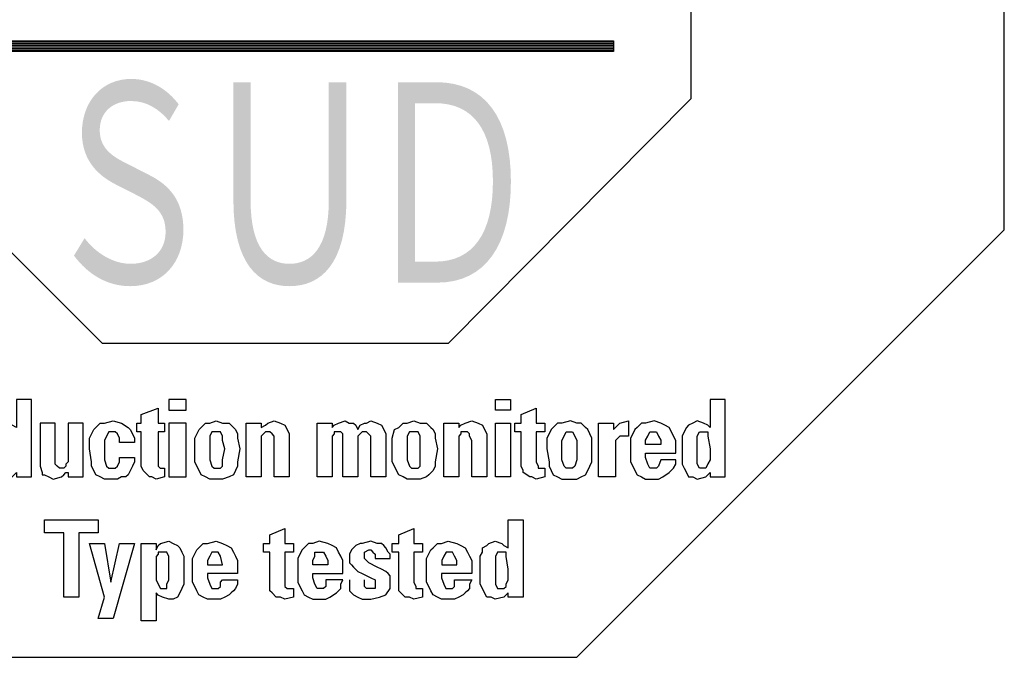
# Model space of a CAD drawing. Header units: millimetres. Extents: x 0 to 1735, y 0 to 1188.
# Tile 90 of 139: x 329 to 397, y 1000 to 1044. Entities that reach past the tile are written whole.
import ezdxf

# ---------------------------------------------------------------- set-up
doc = ezdxf.new("R2010")
doc.units = ezdxf.units.MM
doc.header["$LTSCALE"] = 0.727559
doc.layers.add('NoLayerName_001', color=7, linetype='Continuous')
doc.styles.get("Standard").update_dxf_attribs({"font": 'txt', "bigfont": 'extfont2'})

# ---------------------------------------------------------------- blocks, each defined once
blk = doc.blocks.new('ETC_0005')
at = {"color": 7, "linetype": 'Continuous', "lineweight": 25}
for p, q in [((0.478, 0.882), (0.478, 1.36)), ((0.478, 1.36), (0.735, 1.36)), ((0.735, 1.36), (0.735, 0.037)), ((0.037, 0.882), (0.11, 0.919)), ((0.037, 0.809), (0.037, 0.882)), ((0.11, 0.919), (0.147, 0.956)), ((0.147, 0.956), (0.257, 0.993)), ((0.257, 0.993), (0.368, 0.956)), ((0.368, 0.956), (0.404, 0.919)), ((0.404, 0.919), (0.478, 0.882)), ((0, 0.735), (0.037, 0.809)), ((0, 0.662), (0, 0.735)), ((0, 0.515), (0, 0.662)), ((0, 0.331), (0, 0.515)), ((0, 0.257), (0, 0.331)), ((0.037, 0.184), (0, 0.257)), ((0.074, 0.11), (0.037, 0.184)), ((0.11, 0.037), (0.074, 0.11)), ((0.184, 0.037), (0.11, 0.037)), ((0.257, 0), (0.184, 0.037)), ((0.404, 0.037), (0.257, 0)), ((0.441, 0.074), (0.404, 0.037)), ((0.478, 0.11), (0.441, 0.074)), ((0.478, 0.037), (0.478, 0.11)), ((0.735, 0.037), (0.478, 0.037))]:
    blk.add_line(p, q, dxfattribs=at)
blk = doc.blocks.new('ETC_0006')
at = {"color": 7, "linetype": 'Continuous', "lineweight": 25}
for p, q in [((0.037, 0.625), (0, 0.551)), ((0, 0.551), (0, 0.331)), ((0.11, 0.625), (0.037, 0.625)), ((0.184, 0.625), (0.11, 0.625)), ((0.184, 0.551), (0.184, 0.625)), ((0.221, 0.331), (0.184, 0.551)), ((0, 0.331), (0, 0.147)), ((0.221, 0.147), (0.221, 0.331)), ((0, 0.147), (0, 0.074)), ((0, 0.074), (0.037, 0)), ((0.147, 0), (0.184, 0.037)), ((0.184, 0.074), (0.221, 0.147)), ((0.184, 0.037), (0.184, 0.074)), ((0.037, 0), (0.11, 0)), ((0.11, 0), (0.147, 0))]:
    blk.add_line(p, q, dxfattribs=at)
blk = doc.blocks.new('ETC_0007')
at = {"color": 7, "linetype": 'Continuous', "lineweight": 25}
for p, q in [((0, 0.699), (0.074, 0.846)), ((0.074, 0.846), (0.11, 0.882)), ((0.11, 0.882), (0.184, 0.956)), ((0.184, 0.956), (0.257, 0.956)), ((0.257, 0.956), (0.368, 0.993)), ((0.368, 0.993), (0.515, 0.956)), ((0.515, 0.956), (0.588, 0.919)), ((0.588, 0.919), (0.662, 0.882)), ((0.662, 0.882), (0.699, 0.809)), ((0, 0.515), (0, 0.699)), ((0.699, 0.809), (0.735, 0.735)), ((0.735, 0.735), (0.772, 0.662)), ((0, 0.294), (0, 0.515)), ((0.772, 0.662), (0.772, 0.441)), ((0.257, 0.441), (0.257, 0.368)), ((0.772, 0.441), (0.257, 0.441)), ((0.257, 0.368), (0.294, 0.257)), ((0.037, 0.221), (0, 0.294)), ((0.074, 0.147), (0.037, 0.221)), ((0.294, 0.257), (0.331, 0.184)), ((0.331, 0.184), (0.368, 0.184)), ((0.368, 0.184), (0.441, 0.184)), ((0.441, 0.184), (0.478, 0.221)), ((0.478, 0.294), (0.478, 0.331)), ((0.478, 0.331), (0.772, 0.331)), ((0.478, 0.221), (0.478, 0.294)), ((0.735, 0.184), (0.699, 0.147)), ((0.772, 0.331), (0.735, 0.257)), ((0.735, 0.257), (0.735, 0.184)), ((0.11, 0.074), (0.074, 0.147)), ((0.184, 0.037), (0.11, 0.074)), ((0.257, 0), (0.184, 0.037)), ((0.368, 0), (0.257, 0)), ((0.478, 0), (0.368, 0)), ((0.551, 0.037), (0.478, 0)), ((0.625, 0.074), (0.551, 0.037)), ((0.662, 0.11), (0.625, 0.074)), ((0.699, 0.147), (0.662, 0.11))]:
    blk.add_line(p, q, dxfattribs=at)
blk = doc.blocks.new('ETC_0008')
at = {"color": 7, "linetype": 'Continuous', "lineweight": 25}
for p, q in [((0.074, 0.221), (0.037, 0.147)), ((0.11, 0.221), (0.074, 0.221)), ((0.184, 0.221), (0.11, 0.221)), ((0.221, 0.147), (0.184, 0.221)), ((0.037, 0.147), (0, 0.074)), ((0, 0.074), (0, 0)), ((0, 0), (0.257, 0)), ((0.257, 0.074), (0.221, 0.147)), ((0.257, 0), (0.257, 0.074))]:
    blk.add_line(p, q, dxfattribs=at)
blk = doc.blocks.new('ETC_0009')
at = {"color": 7, "linetype": 'Continuous', "lineweight": 25}
for p, q in [((0.11, 1.103), (0.368, 1.213)), ((0.368, 1.213), (0.368, 0.956)), ((0.11, 0.956), (0.11, 1.103)), ((0, 0.956), (0.11, 0.956)), ((0, 0.809), (0, 0.956)), ((0.368, 0.956), (0.515, 0.956)), ((0.515, 0.956), (0.515, 0.809)), ((0.11, 0.809), (0, 0.809)), ((0.11, 0.221), (0.11, 0.809)), ((0.515, 0.809), (0.368, 0.809)), ((0.368, 0.809), (0.368, 0.294)), ((0.11, 0.147), (0.11, 0.221)), ((0.368, 0.294), (0.404, 0.221)), ((0.404, 0.221), (0.404, 0.184)), ((0.404, 0.184), (0.478, 0.184)), ((0.478, 0.184), (0.515, 0.184)), ((0.515, 0.184), (0.515, 0.037)), ((0.147, 0.11), (0.11, 0.147)), ((0.221, 0.037), (0.147, 0.11)), ((0.294, 0.037), (0.221, 0.037)), ((0.368, 0), (0.294, 0.037)), ((0.515, 0.037), (0.368, 0))]:
    blk.add_line(p, q, dxfattribs=at)
blk = doc.blocks.new('ETC_0010')
at = {"color": 7, "linetype": 'Continuous', "lineweight": 25}
for p, q in [((0.037, 0.846), (0, 0.772)), ((0.074, 0.882), (0.037, 0.846)), ((0.11, 0.919), (0.074, 0.882)), ((0.184, 0.956), (0.11, 0.919)), ((0.221, 0.956), (0.184, 0.956)), ((0.368, 0.993), (0.221, 0.956)), ((0.257, 0.809), (0.331, 0.846)), ((0.331, 0.846), (0.368, 0.846)), ((0.478, 0.956), (0.368, 0.993)), ((0.368, 0.846), (0.404, 0.809)), ((0.551, 0.956), (0.478, 0.956)), ((0.588, 0.919), (0.551, 0.956)), ((0.625, 0.882), (0.588, 0.919)), ((0.662, 0.809), (0.625, 0.882)), ((0, 0.772), (0, 0.699)), ((0, 0.699), (0, 0.625)), ((0.257, 0.735), (0.257, 0.809)), ((0.257, 0.699), (0.257, 0.735)), ((0.331, 0.625), (0.257, 0.699)), ((0.404, 0.809), (0.441, 0.772)), ((0.441, 0.772), (0.441, 0.699)), ((0.441, 0.699), (0.699, 0.699)), ((0.699, 0.772), (0.662, 0.809)), ((0.699, 0.699), (0.699, 0.772)), ((0, 0.625), (0.037, 0.588)), ((0.037, 0.588), (0.074, 0.551)), ((0.074, 0.551), (0.147, 0.478)), ((0.478, 0.551), (0.331, 0.625)), ((0.551, 0.515), (0.478, 0.551)), ((0.625, 0.478), (0.551, 0.515)), ((0.147, 0.478), (0.221, 0.441)), ((0.221, 0.441), (0.368, 0.368)), ((0.368, 0.368), (0.441, 0.331)), ((0.662, 0.441), (0.625, 0.478)), ((0.699, 0.404), (0.662, 0.441)), ((0.699, 0.294), (0.699, 0.404)), ((0, 0.331), (0, 0.221)), ((0, 0.221), (0, 0.147)), ((0.257, 0.257), (0.257, 0.331)), ((0.257, 0.221), (0.257, 0.257)), ((0.294, 0.184), (0.257, 0.221)), ((0.368, 0.184), (0.294, 0.184)), ((0.441, 0.184), (0.368, 0.184)), ((0.441, 0.331), (0.441, 0.257)), ((0.441, 0.257), (0.441, 0.221)), ((0.441, 0.221), (0.441, 0.184)), ((0.625, 0.074), (0.699, 0.184)), ((0.699, 0.184), (0.699, 0.294)), ((0, 0.147), (0.037, 0.11)), ((0.037, 0.11), (0.074, 0.074)), ((0.074, 0.074), (0.147, 0.037)), ((0.147, 0.037), (0.221, 0)), ((0.221, 0), (0.368, 0)), ((0.368, 0), (0.515, 0.037)), ((0.515, 0.037), (0.625, 0.074))]:
    blk.add_line(p, q, dxfattribs=at)
blk = doc.blocks.new('ETC_0011')
at = {"color": 7, "linetype": 'Continuous', "lineweight": 25}
for p, q in [((0.074, 0.846), (0.037, 0.772)), ((0.11, 0.882), (0.074, 0.846)), ((0.184, 0.956), (0.11, 0.882)), ((0.257, 0.956), (0.184, 0.956)), ((0.368, 0.993), (0.257, 0.956)), ((0.515, 0.956), (0.368, 0.993)), ((0.588, 0.919), (0.515, 0.956)), ((0.662, 0.882), (0.588, 0.919)), ((0.699, 0.809), (0.662, 0.882)), ((0.037, 0.772), (0, 0.699)), ((0, 0.699), (0, 0.515)), ((0.735, 0.735), (0.699, 0.809)), ((0.772, 0.662), (0.735, 0.735)), ((0, 0.515), (0, 0.294)), ((0.772, 0.441), (0.772, 0.662)), ((0.257, 0.368), (0.257, 0.441)), ((0.257, 0.441), (0.772, 0.441)), ((0.294, 0.257), (0.257, 0.368)), ((0, 0.294), (0.037, 0.221)), ((0.037, 0.221), (0.074, 0.147)), ((0.331, 0.184), (0.294, 0.257)), ((0.368, 0.184), (0.331, 0.184)), ((0.441, 0.184), (0.368, 0.184)), ((0.478, 0.221), (0.441, 0.184)), ((0.772, 0.331), (0.478, 0.331)), ((0.478, 0.331), (0.478, 0.221)), ((0.662, 0.11), (0.735, 0.184)), ((0.735, 0.257), (0.772, 0.331)), ((0.735, 0.184), (0.735, 0.257)), ((0.074, 0.147), (0.11, 0.074)), ((0.11, 0.074), (0.184, 0.037)), ((0.184, 0.037), (0.257, 0)), ((0.257, 0), (0.368, 0)), ((0.368, 0), (0.478, 0)), ((0.478, 0), (0.551, 0.037)), ((0.551, 0.037), (0.662, 0.11))]:
    blk.add_line(p, q, dxfattribs=at)
blk = doc.blocks.new('ETC_0012')
at = {"color": 7, "linetype": 'Continuous', "lineweight": 25}
for p, q in [((0.037, 0.147), (0.037, 0.221)), ((0.037, 0.221), (0.074, 0.221)), ((0.074, 0.221), (0.11, 0.221)), ((0.11, 0.221), (0.184, 0.221)), ((0.184, 0.221), (0.221, 0.147)), ((0, 0.074), (0.037, 0.147)), ((0, 0), (0, 0.074)), ((0.257, 0), (0, 0)), ((0.221, 0.147), (0.257, 0.074)), ((0.257, 0.074), (0.257, 0))]:
    blk.add_line(p, q, dxfattribs=at)
blk = doc.blocks.new('ETC_0013')
at = {"color": 7, "linetype": 'Continuous', "lineweight": 25}
for p, q in [((0.11, 1.103), (0.368, 1.213)), ((0.368, 1.213), (0.368, 0.956)), ((0.11, 0.956), (0.11, 1.103)), ((0, 0.956), (0.11, 0.956)), ((0, 0.809), (0, 0.956)), ((0.368, 0.956), (0.515, 0.956)), ((0.515, 0.956), (0.515, 0.809)), ((0.11, 0.809), (0, 0.809)), ((0.11, 0.221), (0.11, 0.809)), ((0.515, 0.809), (0.368, 0.809)), ((0.368, 0.809), (0.368, 0.294)), ((0.11, 0.147), (0.11, 0.221)), ((0.368, 0.294), (0.368, 0.221)), ((0.368, 0.221), (0.404, 0.184)), ((0.404, 0.184), (0.441, 0.184)), ((0.441, 0.184), (0.515, 0.184)), ((0.515, 0.184), (0.515, 0.037)), ((0.147, 0.11), (0.11, 0.147)), ((0.221, 0.037), (0.147, 0.11)), ((0.294, 0.037), (0.221, 0.037)), ((0.368, 0), (0.294, 0.037)), ((0.515, 0.037), (0.368, 0))]:
    blk.add_line(p, q, dxfattribs=at)
blk = doc.blocks.new('ETC_0014')
at = {"color": 7, "linetype": 'Continuous', "lineweight": 25}
for p, q in [((0, 0.699), (0.074, 0.846)), ((0.074, 0.846), (0.11, 0.882)), ((0.11, 0.882), (0.184, 0.956)), ((0.184, 0.956), (0.257, 0.956)), ((0.257, 0.956), (0.404, 0.993)), ((0.404, 0.993), (0.515, 0.956)), ((0.515, 0.956), (0.588, 0.919)), ((0.588, 0.919), (0.662, 0.882)), ((0.662, 0.882), (0.699, 0.809)), ((0, 0.515), (0, 0.699)), ((0.699, 0.809), (0.735, 0.735)), ((0.735, 0.735), (0.772, 0.662)), ((0, 0.294), (0, 0.515)), ((0.772, 0.662), (0.772, 0.441)), ((0.257, 0.441), (0.257, 0.368)), ((0.772, 0.441), (0.257, 0.441)), ((0.257, 0.368), (0.294, 0.257)), ((0.037, 0.221), (0, 0.294)), ((0.074, 0.147), (0.037, 0.221)), ((0.294, 0.257), (0.331, 0.184)), ((0.331, 0.184), (0.404, 0.184)), ((0.404, 0.184), (0.441, 0.184)), ((0.441, 0.184), (0.478, 0.221)), ((0.478, 0.294), (0.515, 0.331)), ((0.478, 0.221), (0.478, 0.294)), ((0.515, 0.331), (0.772, 0.331)), ((0.735, 0.184), (0.699, 0.147)), ((0.772, 0.257), (0.735, 0.184)), ((0.772, 0.331), (0.772, 0.257)), ((0.11, 0.074), (0.074, 0.147)), ((0.184, 0.037), (0.11, 0.074)), ((0.257, 0), (0.184, 0.037)), ((0.404, 0), (0.257, 0)), ((0.478, 0), (0.404, 0)), ((0.551, 0.037), (0.478, 0)), ((0.625, 0.074), (0.551, 0.037)), ((0.662, 0.11), (0.625, 0.074)), ((0.699, 0.147), (0.662, 0.11))]:
    blk.add_line(p, q, dxfattribs=at)
blk = doc.blocks.new('ETC_0015')
at = {"color": 7, "linetype": 'Continuous', "lineweight": 25}
for p, q in [((0.074, 0.221), (0.037, 0.147)), ((0.147, 0.221), (0.074, 0.221)), ((0.184, 0.221), (0.147, 0.221)), ((0.221, 0.147), (0.184, 0.221)), ((0.037, 0.147), (0, 0.074)), ((0, 0.074), (0, 0)), ((0, 0), (0.257, 0)), ((0.257, 0), (0.221, 0.147))]:
    blk.add_line(p, q, dxfattribs=at)
blk = doc.blocks.new('ETC_0016')
at = {"color": 7, "linetype": 'Continuous', "lineweight": 25}
for p, q in [((0.331, 1.324), (0.478, 1.36)), ((0.478, 1.36), (0.551, 1.324)), ((0, 0), (0, 1.324)), ((0, 1.324), (0.257, 1.324)), ((0.257, 1.324), (0.257, 1.213)), ((0.257, 1.213), (0.294, 1.287)), ((0.294, 1.287), (0.331, 1.324)), ((0.551, 1.324), (0.625, 1.287)), ((0.625, 1.287), (0.662, 1.25)), ((0.662, 1.25), (0.699, 1.176)), ((0.699, 1.176), (0.735, 1.103)), ((0.735, 1.103), (0.735, 0.993)), ((0.735, 0.993), (0.735, 0.846)), ((0.735, 0.846), (0.735, 0.699)), ((0.735, 0.699), (0.735, 0.625)), ((0.699, 0.551), (0.662, 0.478)), ((0.735, 0.625), (0.699, 0.551)), ((0.294, 0.441), (0.257, 0.478)), ((0.257, 0.478), (0.257, 0)), ((0.368, 0.404), (0.294, 0.441)), ((0.478, 0.368), (0.368, 0.404)), ((0.551, 0.368), (0.478, 0.368)), ((0.625, 0.404), (0.551, 0.368)), ((0.662, 0.478), (0.625, 0.404)), ((0.257, 0), (0, 0))]:
    blk.add_line(p, q, dxfattribs=at)
blk = doc.blocks.new('ETC_0017')
at = {"color": 7, "linetype": 'Continuous', "lineweight": 25}
for p, q in [((0.037, 0.588), (0, 0.551)), ((0, 0.551), (0, 0.331)), ((0.11, 0.625), (0.037, 0.625)), ((0.037, 0.625), (0.037, 0.588)), ((0.184, 0.625), (0.11, 0.625)), ((0.221, 0.551), (0.184, 0.625)), ((0.221, 0.331), (0.221, 0.551)), ((0, 0.331), (0, 0.147)), ((0.221, 0.147), (0.221, 0.331)), ((0, 0.147), (0.037, 0.074)), ((0.037, 0.074), (0.074, 0)), ((0.184, 0.074), (0.221, 0.147)), ((0.184, 0), (0.184, 0.074)), ((0.074, 0), (0.11, 0)), ((0.11, 0), (0.184, 0))]:
    blk.add_line(p, q, dxfattribs=at)
blk = doc.blocks.new('ETC_0018')
at = {"color": 7, "linetype": 'Continuous', "lineweight": 25}
for p, q in [((0.257, 0.368), (0, 1.287)), ((0, 1.287), (0.257, 1.287)), ((0.257, 1.287), (0.368, 0.625)), ((0.368, 0.625), (0.515, 1.287)), ((0.772, 1.287), (0.404, 0)), ((0.515, 1.287), (0.772, 1.287)), ((0.147, 0), (0.257, 0.368)), ((0.404, 0), (0.147, 0))]:
    blk.add_line(p, q, dxfattribs=at)
blk = doc.blocks.new('ETC_0019')
at = {"color": 7, "linetype": 'Continuous', "lineweight": 25}
for p, q in [((0, 1.103), (0, 1.324)), ((0, 1.324), (0.919, 1.324)), ((0.919, 1.324), (0.919, 1.103)), ((0.331, 1.103), (0, 1.103)), ((0.331, 0), (0.331, 1.103)), ((0.919, 1.103), (0.588, 1.103)), ((0.588, 1.103), (0.588, 0)), ((0.588, 0), (0.331, 0))]:
    blk.add_line(p, q, dxfattribs=at)
blk = doc.blocks.new('ETC_0020')
at = {"color": 7, "linetype": 'Continuous', "lineweight": 25}
for p, q in [((0.735, 1.36), (0.478, 1.36)), ((0.478, 1.36), (0.478, 0.882)), ((0.735, 0.037), (0.735, 1.36)), ((0.074, 0.882), (0.037, 0.809)), ((0.11, 0.919), (0.074, 0.882)), ((0.184, 0.956), (0.11, 0.919)), ((0.257, 0.993), (0.184, 0.956)), ((0.368, 0.956), (0.257, 0.993)), ((0.441, 0.919), (0.368, 0.956)), ((0.478, 0.882), (0.441, 0.919)), ((0.037, 0.809), (0, 0.735)), ((0, 0.735), (0, 0.662)), ((0, 0.662), (0, 0.515)), ((0, 0.515), (0, 0.331)), ((0, 0.331), (0, 0.257)), ((0, 0.257), (0.037, 0.184)), ((0.037, 0.184), (0.074, 0.11)), ((0.074, 0.11), (0.11, 0.037)), ((0.11, 0.037), (0.184, 0.037)), ((0.184, 0.037), (0.257, 0)), ((0.257, 0), (0.404, 0.037)), ((0.404, 0.037), (0.441, 0.074)), ((0.441, 0.074), (0.478, 0.11)), ((0.478, 0.11), (0.478, 0.037)), ((0.478, 0.037), (0.735, 0.037))]:
    blk.add_line(p, q, dxfattribs=at)
blk = doc.blocks.new('ETC_0021')
at = {"color": 7, "linetype": 'Continuous', "lineweight": 25}
for p, q in [((0, 0.551), (0.037, 0.625)), ((0, 0.331), (0, 0.551)), ((0.037, 0.625), (0.11, 0.625)), ((0.11, 0.625), (0.184, 0.625)), ((0.184, 0.625), (0.184, 0.588)), ((0.184, 0.588), (0.184, 0.551)), ((0.184, 0.551), (0.221, 0.331)), ((0, 0.147), (0, 0.331)), ((0.221, 0.331), (0.221, 0.147)), ((0, 0.074), (0, 0.147)), ((0.037, 0), (0, 0.074)), ((0.11, 0), (0.037, 0)), ((0.147, 0), (0.11, 0)), ((0.184, 0.074), (0.147, 0)), ((0.221, 0.147), (0.184, 0.074))]:
    blk.add_line(p, q, dxfattribs=at)
blk = doc.blocks.new('ETC_0022')
at = {"color": 7, "linetype": 'Continuous', "lineweight": 25}
for p, q in [((0.074, 0.846), (0.037, 0.772)), ((0.11, 0.882), (0.074, 0.846)), ((0.184, 0.956), (0.11, 0.882)), ((0.257, 0.956), (0.184, 0.956)), ((0.404, 0.993), (0.257, 0.956)), ((0.515, 0.956), (0.404, 0.993)), ((0.588, 0.919), (0.515, 0.956)), ((0.662, 0.882), (0.588, 0.919)), ((0.699, 0.809), (0.662, 0.882)), ((0.037, 0.772), (0, 0.699)), ((0, 0.699), (0, 0.515)), ((0.735, 0.735), (0.699, 0.809)), ((0.772, 0.662), (0.735, 0.735)), ((0, 0.515), (0, 0.294)), ((0.772, 0.441), (0.772, 0.662)), ((0.257, 0.368), (0.257, 0.441)), ((0.257, 0.441), (0.772, 0.441)), ((0.294, 0.257), (0.257, 0.368)), ((0, 0.294), (0.037, 0.221)), ((0.037, 0.221), (0.074, 0.147)), ((0.331, 0.184), (0.294, 0.257)), ((0.404, 0.184), (0.331, 0.184)), ((0.441, 0.184), (0.404, 0.184)), ((0.478, 0.221), (0.441, 0.184)), ((0.515, 0.331), (0.478, 0.221)), ((0.772, 0.331), (0.515, 0.331)), ((0.662, 0.11), (0.735, 0.184)), ((0.735, 0.184), (0.772, 0.257)), ((0.772, 0.257), (0.772, 0.331)), ((0.074, 0.147), (0.11, 0.074)), ((0.11, 0.074), (0.184, 0.037)), ((0.184, 0.037), (0.257, 0)), ((0.257, 0), (0.404, 0)), ((0.404, 0), (0.478, 0)), ((0.478, 0), (0.551, 0.037)), ((0.551, 0.037), (0.662, 0.11))]:
    blk.add_line(p, q, dxfattribs=at)
blk = doc.blocks.new('ETC_0023')
at = {"color": 7, "linetype": 'Continuous', "lineweight": 25}
for p, q in [((0.037, 0.147), (0.074, 0.221)), ((0.074, 0.221), (0.147, 0.221)), ((0.147, 0.221), (0.184, 0.221)), ((0.184, 0.221), (0.221, 0.147)), ((0, 0.074), (0.037, 0.147)), ((0, 0), (0, 0.074)), ((0.221, 0.147), (0.257, 0.074)), ((0.257, 0.074), (0.257, 0)), ((0.257, 0), (0, 0))]:
    blk.add_line(p, q, dxfattribs=at)
blk = doc.blocks.new('ETC_0024')
at = {"color": 7, "linetype": 'Continuous', "lineweight": 25}
for p, q in [((0, 0), (0, 0.919)), ((0, 0.919), (0.257, 0.919)), ((0.257, 0.919), (0.257, 0.809)), ((0.257, 0.809), (0.331, 0.882)), ((0.331, 0.882), (0.368, 0.919)), ((0.368, 0.919), (0.515, 0.956)), ((0.515, 0.956), (0.515, 0.699)), ((0.368, 0.699), (0.331, 0.662)), ((0.441, 0.699), (0.368, 0.699)), ((0.515, 0.699), (0.441, 0.699)), ((0.331, 0.662), (0.294, 0.625)), ((0.294, 0.625), (0.294, 0.588)), ((0.294, 0.588), (0.294, 0.478)), ((0.294, 0.478), (0.294, 0)), ((0.294, 0), (0, 0))]:
    blk.add_line(p, q, dxfattribs=at)
blk = doc.blocks.new('ETC_0025')
at = {"color": 7, "linetype": 'Continuous', "lineweight": 25}
for p, q in [((0.074, 0.846), (0.037, 0.772)), ((0.11, 0.882), (0.074, 0.846)), ((0.184, 0.956), (0.11, 0.882)), ((0.257, 0.956), (0.184, 0.956)), ((0.404, 0.993), (0.257, 0.956)), ((0.515, 0.956), (0.404, 0.993)), ((0.588, 0.956), (0.515, 0.956)), ((0.662, 0.882), (0.588, 0.956)), ((0.699, 0.846), (0.662, 0.882)), ((0.772, 0.699), (0.699, 0.846)), ((0.037, 0.772), (0, 0.699)), ((0, 0.699), (0, 0.515)), ((0.772, 0.515), (0.772, 0.699)), ((0, 0.515), (0.037, 0.294)), ((0.772, 0.294), (0.772, 0.515)), ((0.037, 0.294), (0.037, 0.221)), ((0.037, 0.221), (0.074, 0.147)), ((0.699, 0.147), (0.735, 0.221)), ((0.735, 0.221), (0.772, 0.294)), ((0.074, 0.147), (0.11, 0.074)), ((0.11, 0.074), (0.184, 0.037)), ((0.184, 0.037), (0.257, 0)), ((0.257, 0), (0.404, 0)), ((0.404, 0), (0.515, 0)), ((0.515, 0), (0.588, 0.037)), ((0.588, 0.037), (0.662, 0.074)), ((0.662, 0.074), (0.699, 0.147))]:
    blk.add_line(p, q, dxfattribs=at)
blk = doc.blocks.new('ETC_0026')
at = {"color": 7, "linetype": 'Continuous', "lineweight": 25}
for p, q in [((0, 0.478), (0.037, 0.551)), ((0.037, 0.551), (0.074, 0.625)), ((0.074, 0.625), (0.147, 0.625)), ((0.147, 0.625), (0.184, 0.625)), ((0.184, 0.625), (0.221, 0.551)), ((0.221, 0.551), (0.257, 0.478)), ((0, 0.331), (0, 0.478)), ((0.257, 0.478), (0.257, 0.331)), ((0, 0.147), (0, 0.331)), ((0.257, 0.331), (0.257, 0.147)), ((0.037, 0.037), (0, 0.147)), ((0.074, 0), (0.037, 0.037)), ((0.11, 0), (0.074, 0)), ((0.147, 0), (0.11, 0)), ((0.184, 0), (0.147, 0)), ((0.221, 0.037), (0.184, 0)), ((0.257, 0.147), (0.221, 0.037))]:
    blk.add_line(p, q, dxfattribs=at)
blk = doc.blocks.new('ETC_0027')
at = {"color": 7, "linetype": 'Continuous', "lineweight": 25}
for p, q in [((0.11, 1.103), (0.368, 1.213)), ((0.368, 1.213), (0.368, 0.956)), ((0.11, 0.956), (0.11, 1.103)), ((0, 0.956), (0.11, 0.956)), ((0, 0.809), (0, 0.956)), ((0.368, 0.956), (0.515, 0.956)), ((0.515, 0.956), (0.515, 0.809)), ((0.11, 0.809), (0, 0.809)), ((0.11, 0.221), (0.11, 0.809)), ((0.515, 0.809), (0.368, 0.809)), ((0.368, 0.809), (0.368, 0.294)), ((0.147, 0.147), (0.11, 0.221)), ((0.368, 0.294), (0.404, 0.221)), ((0.404, 0.221), (0.404, 0.184)), ((0.404, 0.184), (0.478, 0.184)), ((0.478, 0.184), (0.515, 0.184)), ((0.515, 0.184), (0.515, 0.037)), ((0.147, 0.11), (0.147, 0.147)), ((0.257, 0.037), (0.147, 0.11)), ((0.294, 0.037), (0.257, 0.037)), ((0.368, 0), (0.294, 0.037)), ((0.515, 0.037), (0.368, 0))]:
    blk.add_line(p, q, dxfattribs=at)
blk = doc.blocks.new('ETC_0028')
at = {"color": 7, "linetype": 'Continuous', "lineweight": 25}
for p, q in [((0, 0), (0, 0.184)), ((0, 0.184), (0.257, 0.184)), ((0.257, 0.184), (0.257, 0)), ((0.257, 0), (0, 0))]:
    blk.add_line(p, q, dxfattribs=at)
blk = doc.blocks.new('ETC_0029')
at = {"color": 7, "linetype": 'Continuous', "lineweight": 25}
for p, q in [((0, 0), (0, 0.919)), ((0, 0.919), (0.257, 0.919)), ((0.257, 0.919), (0.257, 0)), ((0.257, 0), (0, 0))]:
    blk.add_line(p, q, dxfattribs=at)
blk = doc.blocks.new('ETC_0030')
at = {"color": 7, "linetype": 'Continuous', "lineweight": 25}
for p, q in [((0, 0), (0, 0.919)), ((0, 0.919), (0.257, 0.919)), ((0.257, 0.919), (0.257, 0.846)), ((0.257, 0.846), (0.294, 0.882)), ((0.294, 0.882), (0.368, 0.919)), ((0.368, 0.919), (0.478, 0.956)), ((0.478, 0.956), (0.588, 0.919)), ((0.588, 0.919), (0.662, 0.882)), ((0.662, 0.882), (0.699, 0.809)), ((0.294, 0.735), (0.257, 0.699)), ((0.257, 0.699), (0.257, 0.625)), ((0.368, 0.772), (0.294, 0.772)), ((0.294, 0.772), (0.294, 0.735)), ((0.404, 0.772), (0.368, 0.772)), ((0.441, 0.735), (0.404, 0.772)), ((0.441, 0.699), (0.441, 0.735)), ((0.478, 0.625), (0.441, 0.699)), ((0.699, 0.809), (0.735, 0.735)), ((0.735, 0.735), (0.735, 0)), ((0.257, 0.625), (0.257, 0)), ((0.478, 0), (0.478, 0.625)), ((0.257, 0), (0, 0)), ((0.735, 0), (0.478, 0))]:
    blk.add_line(p, q, dxfattribs=at)
blk = doc.blocks.new('ETC_0031')
at = {"color": 7, "linetype": 'Continuous', "lineweight": 25}
for p, q in [((0, 0.699), (0.037, 0.846)), ((0.037, 0.846), (0.11, 0.882)), ((0.11, 0.882), (0.184, 0.956)), ((0.184, 0.956), (0.257, 0.956)), ((0.257, 0.956), (0.368, 0.993)), ((0.368, 0.993), (0.478, 0.956)), ((0.478, 0.956), (0.588, 0.956)), ((0.588, 0.956), (0.662, 0.882)), ((0.662, 0.882), (0.699, 0.846)), ((0.699, 0.846), (0.735, 0.772)), ((0, 0.515), (0, 0.699)), ((0.735, 0.772), (0.735, 0.699)), ((0.735, 0.699), (0.772, 0.515)), ((0, 0.294), (0, 0.515)), ((0.772, 0.515), (0.735, 0.294)), ((0.037, 0.221), (0, 0.294)), ((0.074, 0.147), (0.037, 0.221)), ((0.735, 0.221), (0.699, 0.147)), ((0.735, 0.294), (0.735, 0.221)), ((0.11, 0.074), (0.074, 0.147)), ((0.184, 0.037), (0.11, 0.074)), ((0.257, 0), (0.184, 0.037)), ((0.368, 0), (0.257, 0)), ((0.478, 0), (0.368, 0)), ((0.588, 0.037), (0.478, 0)), ((0.625, 0.074), (0.588, 0.037)), ((0.699, 0.147), (0.625, 0.074))]:
    blk.add_line(p, q, dxfattribs=at)
blk = doc.blocks.new('ETC_0032')
at = {"color": 7, "linetype": 'Continuous', "lineweight": 25}
for p, q in [((0.037, 0.625), (0, 0.551)), ((0, 0.551), (0, 0.478)), ((0.11, 0.625), (0.037, 0.625)), ((0.184, 0.625), (0.11, 0.625)), ((0.221, 0.551), (0.184, 0.625)), ((0.221, 0.478), (0.221, 0.551)), ((0, 0.478), (0, 0.331)), ((0.221, 0.331), (0.221, 0.478)), ((0, 0.331), (0, 0.147)), ((0.221, 0.147), (0.221, 0.331)), ((0, 0.147), (0.037, 0.037)), ((0.037, 0.037), (0.074, 0)), ((0.074, 0), (0.11, 0)), ((0.11, 0), (0.147, 0)), ((0.147, 0), (0.184, 0)), ((0.184, 0), (0.221, 0.037)), ((0.221, 0.037), (0.221, 0.147))]:
    blk.add_line(p, q, dxfattribs=at)
blk = doc.blocks.new('ETC_0033')
at = {"color": 7, "linetype": 'Continuous', "lineweight": 25}
for p, q in [((0, 0), (0, 0.919)), ((0, 0.919), (0.257, 0.919)), ((0.257, 0.919), (0.257, 0.846)), ((0.257, 0.846), (0.294, 0.882)), ((0.294, 0.882), (0.368, 0.919)), ((0.368, 0.919), (0.478, 0.956)), ((0.478, 0.956), (0.551, 0.919)), ((0.551, 0.919), (0.625, 0.919)), ((0.625, 0.919), (0.662, 0.882)), ((0.662, 0.882), (0.699, 0.809)), ((0.699, 0.809), (0.735, 0.882)), ((0.735, 0.882), (0.809, 0.919)), ((0.809, 0.919), (0.846, 0.919)), ((0.846, 0.919), (0.919, 0.956)), ((0.919, 0.956), (1.029, 0.919)), ((1.029, 0.919), (1.103, 0.882)), ((1.103, 0.882), (1.14, 0.809)), ((0.294, 0.735), (0.257, 0.699)), ((0.257, 0.699), (0.257, 0.625)), ((0.368, 0.772), (0.294, 0.772)), ((0.294, 0.772), (0.294, 0.735)), ((0.404, 0.772), (0.368, 0.772)), ((0.441, 0.735), (0.404, 0.772)), ((0.441, 0.699), (0.441, 0.735)), ((0.441, 0.625), (0.441, 0.699)), ((0.735, 0.735), (0.699, 0.699)), ((0.699, 0.699), (0.699, 0.625)), ((0.772, 0.772), (0.735, 0.735)), ((0.809, 0.772), (0.772, 0.772)), ((0.846, 0.772), (0.809, 0.772)), ((0.882, 0.735), (0.846, 0.772)), ((0.919, 0.699), (0.882, 0.735)), ((0.919, 0.625), (0.919, 0.699)), ((1.14, 0.809), (1.176, 0.735)), ((1.176, 0.735), (1.176, 0)), ((0.257, 0.625), (0.257, 0)), ((0.441, 0), (0.441, 0.625)), ((0.699, 0.625), (0.699, 0)), ((0.919, 0), (0.919, 0.625)), ((0.257, 0), (0, 0)), ((0.699, 0), (0.441, 0)), ((1.176, 0), (0.919, 0))]:
    blk.add_line(p, q, dxfattribs=at)
blk = doc.blocks.new('ETC_0034')
at = {"color": 7, "linetype": 'Continuous', "lineweight": 25}
for p, q in [((0, 0), (0, 0.919)), ((0, 0.919), (0.257, 0.919)), ((0.257, 0.919), (0.257, 0.846)), ((0.257, 0.846), (0.331, 0.882)), ((0.331, 0.882), (0.368, 0.919)), ((0.368, 0.919), (0.478, 0.956)), ((0.478, 0.956), (0.588, 0.919)), ((0.588, 0.919), (0.662, 0.882)), ((0.662, 0.882), (0.699, 0.809)), ((0.294, 0.735), (0.257, 0.699)), ((0.257, 0.699), (0.257, 0.625)), ((0.331, 0.772), (0.294, 0.735)), ((0.368, 0.772), (0.331, 0.772)), ((0.404, 0.772), (0.368, 0.772)), ((0.441, 0.735), (0.404, 0.772)), ((0.478, 0.699), (0.441, 0.735)), ((0.478, 0.625), (0.478, 0.699)), ((0.699, 0.809), (0.735, 0.735)), ((0.735, 0.735), (0.735, 0)), ((0.257, 0.625), (0.257, 0)), ((0.478, 0), (0.478, 0.625)), ((0.257, 0), (0, 0)), ((0.735, 0), (0.478, 0))]:
    blk.add_line(p, q, dxfattribs=at)
blk = doc.blocks.new('ETC_0035')
at = {"color": 7, "linetype": 'Continuous', "lineweight": 25}
for p, q in [((0, 0.699), (0.074, 0.846)), ((0.074, 0.846), (0.11, 0.882)), ((0.11, 0.882), (0.184, 0.956)), ((0.184, 0.956), (0.257, 0.956)), ((0.257, 0.956), (0.368, 0.993)), ((0.368, 0.993), (0.478, 0.956)), ((0.478, 0.956), (0.588, 0.956)), ((0.588, 0.956), (0.662, 0.882)), ((0.662, 0.882), (0.699, 0.846)), ((0.699, 0.846), (0.735, 0.772)), ((0, 0.515), (0, 0.699)), ((0.735, 0.772), (0.735, 0.699)), ((0.735, 0.699), (0.772, 0.515)), ((0, 0.294), (0, 0.515)), ((0.772, 0.515), (0.735, 0.294)), ((0.037, 0.221), (0, 0.294)), ((0.074, 0.147), (0.037, 0.221)), ((0.735, 0.221), (0.699, 0.147)), ((0.735, 0.294), (0.735, 0.221)), ((0.11, 0.074), (0.074, 0.147)), ((0.184, 0.037), (0.11, 0.074)), ((0.257, 0), (0.184, 0.037)), ((0.368, 0), (0.257, 0)), ((0.478, 0), (0.368, 0)), ((0.588, 0.037), (0.478, 0)), ((0.662, 0.074), (0.588, 0.037)), ((0.699, 0.147), (0.662, 0.074))]:
    blk.add_line(p, q, dxfattribs=at)
blk = doc.blocks.new('ETC_0036')
at = {"color": 7, "linetype": 'Continuous', "lineweight": 25}
for p, q in [((0.037, 0.625), (0, 0.551)), ((0, 0.551), (0, 0.478)), ((0.11, 0.625), (0.037, 0.625)), ((0.184, 0.625), (0.11, 0.625)), ((0.221, 0.551), (0.184, 0.625)), ((0.221, 0.478), (0.221, 0.551)), ((0, 0.478), (0, 0.331)), ((0.257, 0.331), (0.221, 0.478)), ((0, 0.331), (0, 0.147)), ((0.221, 0.147), (0.257, 0.331)), ((0, 0.147), (0.037, 0.037)), ((0.037, 0.037), (0.074, 0)), ((0.074, 0), (0.11, 0)), ((0.11, 0), (0.147, 0)), ((0.147, 0), (0.184, 0)), ((0.184, 0), (0.221, 0.037)), ((0.221, 0.037), (0.221, 0.147))]:
    blk.add_line(p, q, dxfattribs=at)
blk = doc.blocks.new('ETC_0037')
at = {"color": 7, "linetype": 'Continuous', "lineweight": 25}
for p, q in [((0, 0.184), (0, 0)), ((0.294, 0.184), (0, 0.184)), ((0.294, 0), (0.294, 0.184)), ((0, 0), (0.294, 0))]:
    blk.add_line(p, q, dxfattribs=at)
blk = doc.blocks.new('ETC_0038')
at = {"color": 7, "linetype": 'Continuous', "lineweight": 25}
for p, q in [((0.294, 0.919), (0, 0.919)), ((0, 0.919), (0, 0)), ((0.294, 0), (0.294, 0.919)), ((0, 0), (0.294, 0))]:
    blk.add_line(p, q, dxfattribs=at)
blk = doc.blocks.new('ETC_0039')
at = {"color": 7, "linetype": 'Continuous', "lineweight": 25}
for p, q in [((0.074, 1.103), (0.368, 1.213)), ((0.368, 1.213), (0.368, 0.956)), ((0.074, 0.956), (0.074, 1.103)), ((0, 0.956), (0.074, 0.956)), ((0, 0.809), (0, 0.956)), ((0.368, 0.956), (0.478, 0.956)), ((0.478, 0.956), (0.478, 0.809)), ((0.074, 0.809), (0, 0.809)), ((0.074, 0.221), (0.074, 0.809)), ((0.478, 0.809), (0.368, 0.809)), ((0.368, 0.809), (0.368, 0.294)), ((0.11, 0.147), (0.074, 0.221)), ((0.368, 0.294), (0.368, 0.221)), ((0.368, 0.221), (0.404, 0.184)), ((0.404, 0.184), (0.441, 0.184)), ((0.441, 0.184), (0.478, 0.184)), ((0.478, 0.184), (0.478, 0.037)), ((0.147, 0.11), (0.11, 0.147)), ((0.221, 0.037), (0.147, 0.11)), ((0.257, 0.037), (0.221, 0.037)), ((0.331, 0), (0.257, 0.037)), ((0.478, 0.037), (0.331, 0))]:
    blk.add_line(p, q, dxfattribs=at)
blk = doc.blocks.new('ETC_0040')
at = {"color": 7, "linetype": 'Continuous', "lineweight": 25}
for p, q in [((0, 0.699), (0.074, 0.846)), ((0.074, 0.846), (0.11, 0.882)), ((0.11, 0.882), (0.184, 0.956)), ((0.184, 0.956), (0.257, 0.956)), ((0.257, 0.956), (0.404, 0.993)), ((0.404, 0.993), (0.551, 0.956)), ((0.551, 0.956), (0.662, 0.882)), ((0.662, 0.882), (0.699, 0.846)), ((0.699, 0.846), (0.735, 0.772)), ((0, 0.515), (0, 0.699)), ((0.294, 0.735), (0.257, 0.662)), ((0.331, 0.809), (0.294, 0.735)), ((0.404, 0.809), (0.331, 0.809)), ((0.441, 0.809), (0.404, 0.809)), ((0.478, 0.772), (0.441, 0.809)), ((0.515, 0.699), (0.478, 0.772)), ((0.515, 0.625), (0.515, 0.699)), ((0.735, 0.772), (0.772, 0.699)), ((0.772, 0.699), (0.772, 0.625)), ((0.037, 0.294), (0, 0.515)), ((0.257, 0.662), (0.257, 0.515)), ((0.257, 0.515), (0.257, 0.331)), ((0.772, 0.625), (0.515, 0.625)), ((0.515, 0.294), (0.515, 0.368)), ((0.515, 0.368), (0.772, 0.368)), ((0.772, 0.368), (0.772, 0.294)), ((0.037, 0.221), (0.037, 0.294)), ((0.074, 0.147), (0.037, 0.221)), ((0.257, 0.331), (0.294, 0.221)), ((0.294, 0.221), (0.331, 0.184)), ((0.331, 0.184), (0.404, 0.184)), ((0.404, 0.184), (0.441, 0.184)), ((0.441, 0.184), (0.478, 0.221)), ((0.478, 0.221), (0.515, 0.294)), ((0.735, 0.221), (0.662, 0.074)), ((0.772, 0.294), (0.735, 0.221)), ((0.11, 0.074), (0.074, 0.147)), ((0.184, 0.037), (0.11, 0.074)), ((0.257, 0), (0.184, 0.037)), ((0.404, 0), (0.257, 0)), ((0.478, 0), (0.404, 0)), ((0.551, 0.037), (0.478, 0)), ((0.625, 0.037), (0.551, 0.037)), ((0.662, 0.074), (0.625, 0.037))]:
    blk.add_line(p, q, dxfattribs=at)
blk = doc.blocks.new('ETC_0041')
at = {"color": 7, "linetype": 'Continuous', "lineweight": 25}
for p, q in [((0.257, 0.956), (0, 0.956)), ((0, 0.956), (0, 0.221)), ((0.257, 0.294), (0.257, 0.956)), ((0.735, 0.956), (0.478, 0.956)), ((0.478, 0.956), (0.478, 0.294)), ((0.735, 0.221), (0.735, 0.956)), ((0, 0.221), (0.037, 0.11)), ((0.257, 0.257), (0.257, 0.294)), ((0.294, 0.221), (0.257, 0.257)), ((0.331, 0.184), (0.294, 0.221)), ((0.368, 0.184), (0.331, 0.184)), ((0.404, 0.184), (0.368, 0.184)), ((0.441, 0.221), (0.404, 0.184)), ((0.478, 0.294), (0.441, 0.257)), ((0.441, 0.257), (0.441, 0.221)), ((0.735, 0.037), (0.735, 0.221)), ((0.037, 0.11), (0.037, 0.074)), ((0.037, 0.074), (0.074, 0.074)), ((0.074, 0.074), (0.147, 0.037)), ((0.147, 0.037), (0.221, 0)), ((0.221, 0), (0.368, 0.037)), ((0.368, 0.037), (0.404, 0.074)), ((0.404, 0.074), (0.441, 0.11)), ((0.441, 0.11), (0.478, 0.11)), ((0.478, 0.11), (0.478, 0.037)), ((0.478, 0.037), (0.735, 0.037))]:
    blk.add_line(p, q, dxfattribs=at)
blk = doc.blocks.new('ETC_0042')
at = {"color": 7, "linetype": 'Continuous', "lineweight": 25}
for p, q in [((0.735, 1.36), (0.478, 1.36)), ((0.478, 1.36), (0.478, 0.882)), ((0.735, 0.037), (0.735, 1.36)), ((0.074, 0.882), (0.037, 0.809)), ((0.11, 0.919), (0.074, 0.882)), ((0.184, 0.956), (0.11, 0.919)), ((0.257, 0.993), (0.184, 0.956)), ((0.368, 0.956), (0.257, 0.993)), ((0.404, 0.919), (0.368, 0.956)), ((0.478, 0.882), (0.404, 0.919)), ((0.037, 0.809), (0, 0.735)), ((0, 0.735), (0, 0.662)), ((0, 0.662), (0, 0.515)), ((0, 0.515), (0, 0.331)), ((0, 0.331), (0, 0.257)), ((0, 0.257), (0.037, 0.184)), ((0.037, 0.184), (0.074, 0.11)), ((0.074, 0.11), (0.11, 0.037)), ((0.11, 0.037), (0.184, 0.037)), ((0.184, 0.037), (0.257, 0)), ((0.257, 0), (0.404, 0.037)), ((0.404, 0.037), (0.441, 0.074)), ((0.441, 0.074), (0.478, 0.11)), ((0.478, 0.11), (0.478, 0.037)), ((0.478, 0.037), (0.735, 0.037))]:
    blk.add_line(p, q, dxfattribs=at)
blk = doc.blocks.new('*X90')
at = {"color": 7, "linetype": 'Continuous', "lineweight": 25}
for p, q in [((0, 0.142), (11.507, 0.142)), ((0, 0.114), (11.507, 0.114)), ((0, 0.085), (11.507, 0.085)), ((0, 0.057), (11.507, 0.057)), ((0, 0.028), (11.507, 0.028)), ((0, 0), (11.507, 0))]:
    blk.add_line(p, q, dxfattribs=at)
blk = doc.blocks.new('ETC_0054')
at = {"color": 7, "linetype": 'Continuous', "lineweight": 25}
for p, q in [((0, 0.184), (11.507, 0.184)), ((0, 0), (0, 0.184)), ((11.507, 0.184), (11.507, 0)), ((11.507, 0), (0, 0))]:
    blk.add_line(p, q, dxfattribs=at)
blk = doc.blocks.new('ETC_0059')
at = {"color": 7, "linetype": 'Continuous', "lineweight": 25}
for p, q in [((19.632, 12.243), (19.632, 9.559)), ((25, 7.316), (25, 12.243)), ((9.559, 5.368), (5.368, 9.559)), ((19.632, 9.559), (15.478, 5.368)), ((17.684, 0), (25, 7.316)), ((15.478, 5.368), (9.559, 5.368)), ((7.316, 0), (17.684, 0))]:
    blk.add_line(p, q, dxfattribs=at)
blk = doc.blocks.new('JZB_0004')
for name, p in [('ETC_0059', (0, 0)), ('ETC_0054', (6.801, 10.368)), ('*X90', (6.801, 10.39)), ('ETC_0042', (7.61, 3.051)), ('ETC_0037', (10.699, 4.228)), ('ETC_0028', (16.287, 4.228)), ('ETC_0020', (19.485, 3.051)), ('ETC_0039', (10.147, 3.051)), ('ETC_0027', (16.618, 3.051)), ('ETC_0041', (8.493, 3.051)), ('ETC_0040', (9.338, 3.051)), ('ETC_0038', (10.699, 3.088)), ('ETC_0035', (11.14, 3.051)), ('ETC_0034', (12.022, 3.088)), ('ETC_0033', (13.235, 3.088)), ('ETC_0031', (14.522, 3.051)), ('ETC_0030', (15.404, 3.088)), ('ETC_0029', (16.287, 3.088)), ('ETC_0025', (17.169, 3.051)), ('ETC_0024', (18.051, 3.088)), ('ETC_0022', (18.603, 3.051)), ('ETC_0036', (11.397, 3.235)), ('ETC_0032', (14.779, 3.235)), ('ETC_0026', (17.426, 3.235)), ('ETC_0023', (18.86, 3.64)), ('ETC_0021', (19.743, 3.235)), ('ETC_0019', (8.566, 1.029)), ('ETC_0013', (12.316, 0.993)), ('ETC_0009', (14.522, 0.993)), ('ETC_0005', (16.029, 0.993)), ('ETC_0018', (9.338, 0.662)), ('ETC_0016', (10.221, 0.625)), ('ETC_0014', (11.103, 0.993)), ('ETC_0011', (12.904, 0.993)), ('ETC_0010', (13.787, 0.993)), ('ETC_0007', (15.11, 0.993)), ('ETC_0017', (10.478, 1.176)), ('ETC_0015', (11.36, 1.581)), ('ETC_0012', (13.162, 1.581)), ('ETC_0008', (15.368, 1.581)), ('ETC_0006', (16.287, 1.176))]:
    blk.add_blockref(name, p)
at = {"layer": 'NoLayerName_001', "color": 7, "lineweight": 50, "insert": (12.518, 7.983), "char_height": 3.88905, "attachment_point": 5}
blk.add_mtext('\\A1;\\W0.7576;\\T0.7500;ＳＵＤ', dxfattribs=at)

msp = doc.modelspace()

# ---------------------------------------------------------------- block references
at = {"layer": 'NoLayerName_001', "xscale": 4, "yscale": 4, "zscale": 4}
msp.add_blockref('JZB_0004', (296.67007446, 1000.38464355), dxfattribs=at)

doc.saveas('drawing.dxf')
